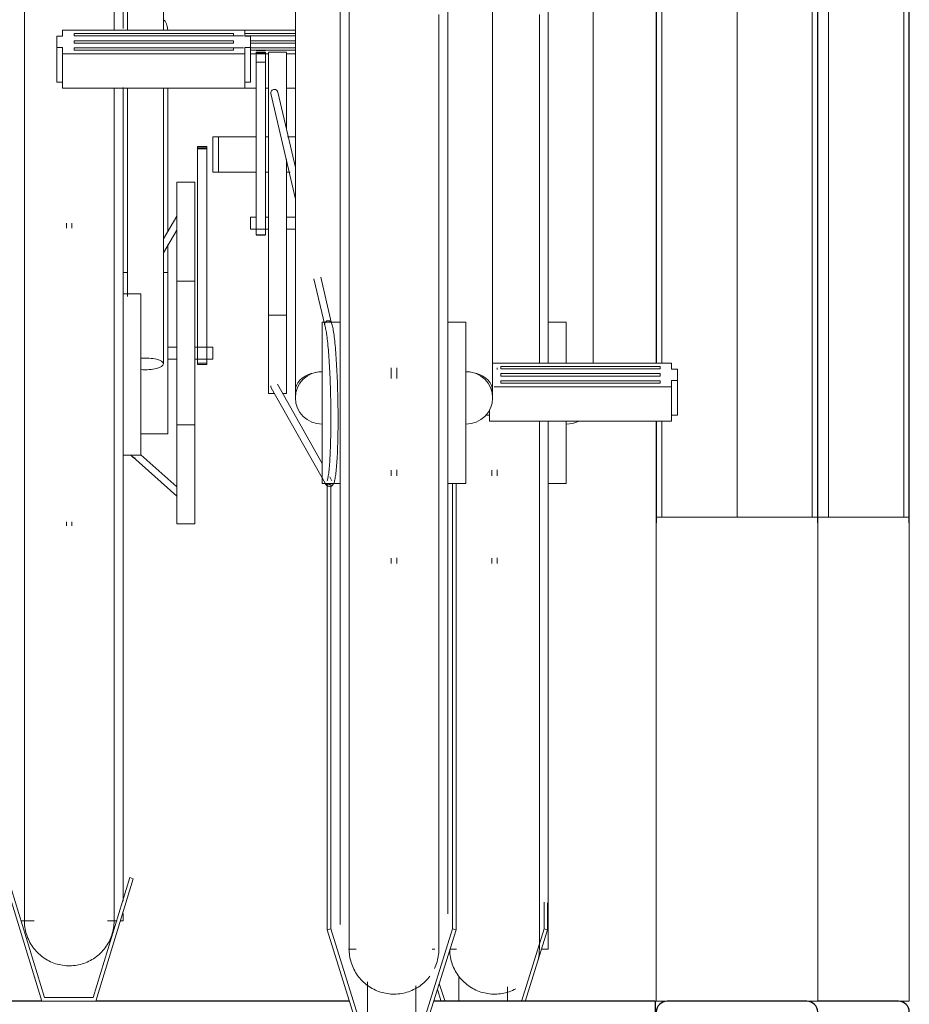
# Model space of a CAD drawing. Extents: x 50445 to 145605, y -10968 to 41989.
# Tile 238 of 256: x 98148 to 98645, y -1765 to -1215. Entities that reach past the tile are written whole.
import ezdxf

# ---------------------------------------------------------------- set-up
doc = ezdxf.new("R2010")
doc.units = 0
doc.header["$LTSCALE"] = 414.30304
doc.header["$MEASUREMENT"] = 0
doc.linetypes.add('gestippeld_2_', pattern=[6.35, 3.175, -3.175])
doc.linetypes.add('hartlijn-fijn', pattern=[6, 4, -1, 0, -1])
for name, color, linetype, lineweight in [('A-EQPM', 6, 'CONTINUOUS', 18), ('S-BEAM', 4, 'CONTINUOUS', 18), ('S-COLS', 6, 'CONTINUOUS', 18), ('S-COLS-HIDN', 5, 'gestippeld_2_', 18)]:
    doc.layers.add(name, color=color, linetype=linetype, lineweight=lineweight)

# ---------------------------------------------------------------- blocks, each defined once
blk = doc.blocks.new('97_KA_gestapelde fietsenstalling 8 fietsen 1600x1900 - Type-V119-plotview doorsnede C C  -  1 op 100')
at = {"layer": 'A-EQPM'}
for p, q in [((17263.7, -1791.44), (17263.7, -2073.88)), ((17288.7, -2074), (17288.7, -1847.82)), ((17122.63, -1888.26), (17094.42, -1888.26)), ((17093.77, -1891.56), (17088.14, -1891.56)), ((17094.42, -1890.24), (17122.63, -1890.24)), ((17122.63, -1891.56), (17094.42, -1891.56)), ((17097.63, -1894.2), (17122.63, -1894.2)), ((17088.14, -1898.16), (17093.77, -1898.16)), ((17122.63, -1895.52), (17097.63, -1895.52)), ((17097.63, -1898.16), (17122.63, -1898.16)), ((17122.63, -1899.48), (17097.63, -1899.48)), ((17097.63, -1901.46), (17107.63, -1901.46)), ((17117.63, -1901.46), (17122.63, -1901.46)), ((17100.84, -1920.73), (17094.42, -1920.73)), ((17107.63, -1920.73), (17106.06, -1920.73)), ((17122.63, -1920.73), (17117.63, -1920.73)), ((17273.7, -2051.22), (17263.7, -2051.22)), ((17273.7, -2051.29), (17273.7, -2073.88)), ((17288.7, -2074), (17288.7, -2066.8)), ((17235.2, -2077.7), (17235.2, -2076.75)), ((17263.7, -2106.53), (17263.7, -2159.6)), ((17273.7, -2106.51), (17273.7, -2141.22)), ((17232.2, -2133.68), (17232.2, -2137.02)), ((17235.2, -2137.02), (17235.2, -2133.52)), ((17263.7, -2141.22), (17273.7, -2141.22)), ((17263.7, -2159.6), (17263.7, -2401.01)), ((17465, -2160), (17413.93, -2160)), ((17465, -2160), (17465, -2430)), ((17232.2, -2182.87), (17232.2, -2185.92)), ((17235.2, -2185.92), (17235.2, -2182.72)), ((17261.39, -2374.77), (17261.39, -2389.64)), ((17263.3, -2375.2), (17263.3, -2390.22)), ((17261.39, -2389.64), (17248.71, -2430.2)), ((17250.8, -2430.2), (17263.3, -2390.22)), ((17263.3, -2390.22), (17261.39, -2389.64)), ((17208.85, -2401.03), (17212.52, -2401.03)), ((17259.92, -2401.03), (17263.7, -2401.03)), ((17206.09, -2430.2), (17202.91, -2420.03)), ((17213.88, -2416.82), (17213.88, -2430.2)), ((17240.92, -2421.99), (17240.92, -2430.2)), ((17201.87, -2423.37), (17204, -2430.2)), ((17459, -2430), (17465, -2430))]:
    blk.add_line(p, q, dxfattribs=at)
at = {"layer": 'A-EQPM', "flags": 128}
for points in [[(17258.7, -2074), (17258.7, -2062.59), (17258.7, -2050.51), (17258.7, -2038.49), (17258.7, -2026.57), (17258.7, -2014.76), (17258.7, -2003.08), (17258.7, -1991.55), (17258.7, -1980.18), (17258.7, -1969), (17258.7, -1958.03), (17258.7, -1947.28), (17258.7, -1936.76), (17258.7, -1926.5), (17258.7, -1916.51), (17258.7, -1906.81), (17258.7, -1897.41), (17258.7, -1888.33), (17258.7, -1879.58)], [(17258.7, -2159.6), (17258.7, -2147.62), (17258.7, -2135.57), (17258.7, -2123.45), (17258.7, -2111.29), (17258.7, -2106.48)], [(17258.7, -2401.03), (17258.7, -2400.79), (17258.7, -2400.06), (17258.7, -2398.84), (17258.7, -2397.14), (17258.7, -2394.96), (17258.7, -2392.3), (17258.7, -2389.16), (17258.7, -2385.56), (17258.7, -2381.49), (17258.7, -2376.97), (17258.7, -2372), (17258.7, -2366.59), (17258.7, -2360.74), (17258.7, -2354.47), (17258.7, -2347.79), (17258.7, -2340.71), (17258.7, -2333.23), (17258.7, -2325.38), (17258.7, -2317.16), (17258.7, -2308.59), (17258.7, -2299.67), (17258.7, -2290.43), (17258.7, -2280.88), (17258.7, -2271.04), (17258.7, -2260.91), (17258.7, -2250.52), (17258.7, -2239.89), (17258.7, -2229.02), (17258.7, -2217.95), (17258.7, -2206.67), (17258.7, -2195.22), (17258.7, -2183.62), (17258.7, -2171.87), (17258.7, -2160), (17258.7, -2159.6)], [(17258.7, -2399.5), (17258.7, -2400.48), (17258.7, -2400.97), (17258.7, -2401.03)], [(17245.49, -2423.08), (17244.6, -2423.53), (17243.69, -2423.95), (17242.76, -2424.33), (17241.82, -2424.68), (17240.87, -2424.98), (17239.91, -2425.25), (17238.93, -2425.48), (17237.95, -2425.67), (17236.96, -2425.82), (17235.97, -2425.93), (17234.97, -2426), (17233.97, -2426.03), (17232.97, -2426.02), (17231.97, -2425.97), (17230.98, -2425.88), (17229.99, -2425.75), (17229, -2425.59), (17228.02, -2425.38), (17227.05, -2425.13), (17226.1, -2424.85), (17225.15, -2424.52), (17224.22, -2424.16), (17223.3, -2423.76), (17222.4, -2423.33), (17221.52, -2422.86), (17220.65, -2422.35), (17219.81, -2421.82), (17218.99, -2421.24), (17218.19, -2420.64), (17217.42, -2420), (17216.68, -2419.34), (17215.96, -2418.64), (17215.27, -2417.92), (17214.61, -2417.17), (17213.98, -2416.39), (17213.38, -2415.59), (17212.81, -2414.77), (17212.28, -2413.92), (17211.78, -2413.05), (17211.32, -2412.17), (17210.89, -2411.26), (17210.5, -2410.34), (17210.15, -2409.41), (17209.83, -2408.46), (17209.55, -2407.5), (17209.31, -2406.53), (17209.11, -2405.55), (17208.95, -2404.56), (17208.83, -2403.57), (17208.75, -2402.57), (17208.71, -2401.57)], [(17258.7, -2401.03), (17258.68, -2402.03), (17258.62, -2403.03), (17258.52, -2404.02), (17258.38, -2405.01), (17258.21, -2406), (17257.99, -2406.97)]]:
    blk.add_lwpolyline(points, dxfattribs=at)
at = {"layer": 'A-EQPM'}
blk.add_ellipse((17273.7, -2093.41), major_axis=(15, 0), ratio=0.978148, start_param=4.712389, end_param=5.171754, dxfattribs=at)
at = {"layer": 'S-BEAM', "lineweight": 25}
blk.add_line((17459, -2430), (17413.93, -2430), dxfattribs=at)
blk.add_arc((17459, -2436), 6, 0, 90, dxfattribs=at)
at = {"layer": 'S-COLS', "linetype": 'hartlijn-fijn'}
blk.add_line((17420, -1480.86), (17420, -2160), dxfattribs=at)
at = {"layer": 'S-COLS', "lineweight": 25}
blk.add_line((17465, -2163.14), (17465, -1488.08), dxfattribs=at)
at = {"layer": 'S-COLS-HIDN'}
blk.add_line((17462, -1488.08), (17462, -2160), dxfattribs=at)
blk = doc.blocks.new('97_KA_gestapelde fietsenstalling 16 fietsen 1600x2900 - Type-V123-plotview doorsnede C C  -  1 op 100')
at = {"layer": 'A-EQPM'}
for p, q in [((17029.03, -1767.33), (17029.03, -1888.26)), ((17049.03, -1888.26), (17049.03, -1767.33)), ((17026.53, -1775.62), (17026.53, -1887.32)), ((17147.63, -2159.6), (17147.63, -1791.44)), ((17207.63, -1791.44), (17207.63, -2159.6)), ((17122.63, -1847.82), (17122.63, -2089.65)), ((17232.63, -2089.65), (17232.63, -1847.82)), ((17094.42, -1888.26), (16992.82, -1888.26)), ((16992.82, -1888.26), (16992.82, -1891.71)), ((17094.42, -1891.71), (17094.42, -1888.26)), ((16992.82, -1891.71), (16989.6, -1891.71)), ((16989.6, -1891.71), (16989.6, -1894.86)), ((16999.24, -1890.24), (17088.14, -1890.24)), ((16999.24, -1890.9), (16999.24, -1890.24)), ((16999.24, -1890.24), (16999.24, -1891.56)), ((16999.24, -1891.56), (16999.24, -1890.9)), ((17088.14, -1891.56), (16999.24, -1891.56)), ((16999.24, -1894.86), (16999.24, -1894.2)), ((16999.24, -1894.2), (17088.14, -1894.2)), ((17088.14, -1890.24), (17088.14, -1890.9)), ((17088.14, -1891.56), (17088.14, -1890.24)), ((17088.14, -1890.9), (17088.14, -1891.56)), ((17088.14, -1894.2), (17088.14, -1894.86)), ((17097.63, -1891.71), (17094.42, -1891.71)), ((17097.63, -1894.86), (17097.63, -1891.71)), ((16989.6, -1894.86), (16989.6, -1898.01)), ((16989.6, -1898.01), (16992.82, -1898.01)), ((16989.6, -1917.28), (16989.6, -1898.01)), ((16992.82, -1898.01), (16992.82, -1901.46)), ((16999.24, -1895.52), (16999.24, -1894.86)), ((17088.14, -1895.52), (16999.24, -1895.52)), ((16999.24, -1898.82), (16999.24, -1898.16)), ((16999.24, -1898.16), (17088.14, -1898.16)), ((16999.24, -1898.16), (16999.24, -1898.86)), ((16999.24, -1899.48), (16999.24, -1898.82)), ((17088.14, -1899.48), (16999.24, -1899.48)), ((17088.14, -1894.86), (17088.14, -1895.52)), ((17088.14, -1898.16), (17088.14, -1898.82)), ((17088.14, -1898.16), (17088.14, -1899.48)), ((17088.14, -1898.82), (17088.14, -1899.48)), ((17094.42, -1901.46), (17094.42, -1898.01)), ((17094.42, -1898.01), (17097.63, -1898.01)), ((17097.63, -1898.01), (17097.63, -1894.86)), ((17097.63, -1898.01), (17097.63, -1917.28)), ((17106.06, -1899.9), (17100.84, -1899.9)), ((16992.82, -1901.46), (17094.42, -1901.46)), ((16992.82, -1920.73), (16992.82, -1901.46)), ((17094.42, -1920.73), (17094.42, -1901.46)), ((17100.84, -1901.22), (17100.84, -1900.54)), ((17100.84, -1900.54), (17100.84, -1900.72)), ((17100.84, -1900.72), (17106.06, -1900.72)), ((17100.84, -1902.16), (17100.84, -1901.22)), ((17106.06, -1901.22), (17100.84, -1901.22)), ((17100.84, -1906.17), (17100.84, -1902.16)), ((17106.06, -1900.72), (17106.06, -1900.54)), ((17106.06, -1900.54), (17106.06, -1901.22)), ((17106.06, -1901.22), (17106.06, -1902.16)), ((17106.06, -1902.16), (17106.06, -1906.17)), ((17117.63, -1900.58), (17107.63, -1900.58)), ((17107.63, -2015.64), (17107.63, -1900.72)), ((17117.63, -1900.72), (17117.63, -1943.53)), ((17100.84, -2002.42), (17100.84, -1906.17)), ((17106.06, -1906.17), (17100.84, -1906.17)), ((17106.06, -1906.17), (17106.06, -2002.42)), ((16992.82, -1917.28), (16989.6, -1917.28)), ((17094.42, -1920.73), (16992.82, -1920.73)), ((17026.53, -1920.3), (17026.53, -2080.42)), ((17029.03, -1920.73), (17029.03, -2036.96)), ((17049.03, -2074.49), (17049.03, -1920.73)), ((17051.53, -2000.68), (17051.53, -1920.73)), ((17097.63, -1917.28), (17094.42, -1917.28)), ((17108.92, -1923.75), (17122.63, -1982.61)), ((17122.63, -1964.98), (17112.82, -1922.84)), ((17076.53, -1947.88), (17079.74, -1947.88)), ((17076.53, -1967.59), (17076.53, -1947.88)), ((17079.74, -1947.88), (17100.84, -1947.88)), ((17079.74, -1967.59), (17079.74, -1947.88)), ((17106.06, -1947.88), (17107.63, -1947.88)), ((17118.32, -1947.88), (17122.63, -1947.88)), ((17073.32, -1953.22), (17068.1, -1953.22)), ((17068.1, -1954.52), (17068.1, -1953.22)), ((17068.1, -1953.22), (17068.1, -1953.52)), ((17068.1, -1953.99), (17073.32, -1953.99)), ((17068.1, -2064.28), (17068.1, -1954.52)), ((17073.32, -1954.52), (17068.1, -1954.52)), ((17073.32, -1953.52), (17073.32, -1953.22)), ((17073.32, -1953.22), (17073.32, -1954.52)), ((17073.32, -1954.52), (17073.32, -2064.28)), ((17117.63, -1960.54), (17117.63, -2015.64)), ((17079.74, -1967.59), (17076.53, -1967.59)), ((17100.84, -1967.59), (17079.74, -1967.59)), ((17107.63, -1967.59), (17106.06, -1967.59)), ((17119.68, -1967.59), (17117.63, -1967.59)), ((17066.53, -1973.18), (17056.53, -1973.18)), ((17056.53, -2068.43), (17056.53, -1973.18)), ((17066.53, -1973.18), (17066.53, -2068.43)), ((17056.53, -1992.05), (17049.03, -2004.71)), ((17100.84, -1992.65), (17097.63, -1992.65)), ((17097.63, -1996.7), (17097.63, -1992.65)), ((17107.63, -1992.65), (17106.06, -1992.65)), ((17122.63, -1992.65), (17117.63, -1992.65)), ((16995.03, -1996.05), (16995.03, -1998.69)), ((16998.03, -1998.81), (16998.03, -1996.05)), ((17097.63, -1999.35), (17097.63, -1996.7)), ((17049.03, -2012.56), (17056.53, -1999.9)), ((17097.63, -1999.36), (17107.63, -1999.36)), ((17100.84, -2002.53), (17100.84, -2002.42)), ((17106.06, -2002.42), (17100.84, -2002.42)), ((17100.84, -2002.67), (17106.06, -2002.67)), ((17106.06, -2002.42), (17106.06, -2002.53)), ((17117.63, -1999.36), (17122.63, -1999.36)), ((17051.53, -2023.43), (17051.53, -2007.97)), ((17107.63, -2091.08), (17107.63, -2015.64)), ((17117.63, -2015.64), (17117.63, -2091.08)), ((17029.09, -2023.43), (17026.53, -2023.43)), ((17051.53, -2023.43), (17049.03, -2023.43)), ((17051.53, -2023.43), (17051.53, -2068.43)), ((17142.87, -2051.87), (17136.87, -2026.1)), ((17066.53, -2028.43), (17056.53, -2028.43)), ((17133, -2027.12), (17138.98, -2052.8)), ((17036.53, -2035.42), (17026.53, -2035.42)), ((17036.53, -2035.42), (17036.53, -2080.42)), ((17107.63, -2047.32), (17117.63, -2047.32)), ((17147.63, -2051.22), (17137.63, -2051.22)), ((17137.63, -2105.58), (17137.63, -2051.29)), ((17217.63, -2051.22), (17207.63, -2051.22)), ((17217.63, -2051.29), (17217.63, -2105.58)), ((17068.1, -2074.8), (17068.1, -2064.28)), ((17073.32, -2064.28), (17073.32, -2074.8)), ((17056.53, -2065.07), (17051.53, -2065.07)), ((17051.53, -2068.43), (17051.53, -2113.43)), ((17056.53, -2163.68), (17056.53, -2068.43)), ((17076.53, -2065.07), (17066.53, -2065.07)), ((17066.53, -2068.43), (17066.53, -2163.68)), ((17076.53, -2065.07), (17076.53, -2068.43)), ((17076.53, -2068.43), (17076.53, -2071.78)), ((17122.63, -2066.8), (17122.63, -2093.41)), ((17232.63, -2093.41), (17232.63, -2066.8)), ((17051.53, -2071.78), (17056.53, -2071.78)), ((17066.53, -2071.78), (17076.53, -2071.78)), ((17068.1, -2074.02), (17068.1, -2074.8)), ((17068.1, -2074.02), (17073.32, -2074.02)), ((17068.1, -2074.8), (17073.32, -2074.8)), ((17073.32, -2074.8), (17073.32, -2074.02)), ((17332.45, -2074), (17232.6, -2074)), ((17237.13, -2076.64), (17237.13, -2075.98)), ((17237.13, -2075.98), (17326.03, -2075.98)), ((17237.13, -2077.3), (17237.13, -2075.98)), ((17326.03, -2075.98), (17326.03, -2076.64)), ((17326.03, -2075.98), (17326.03, -2077.3)), ((17332.45, -2077.45), (17332.45, -2074)), ((17026.53, -2080.42), (17026.53, -2374.12)), ((17036.53, -2080.42), (17036.53, -2125.42)), ((17176.13, -2076.75), (17176.13, -2082.67)), ((17179.13, -2082.67), (17179.13, -2076.75)), ((17237.13, -2077.3), (17237.13, -2076.64)), ((17326.03, -2077.3), (17237.13, -2077.3)), ((17237.13, -2080.6), (17237.13, -2079.94)), ((17237.13, -2079.94), (17326.03, -2079.94)), ((17237.13, -2081.26), (17237.13, -2080.6)), ((17326.03, -2081.26), (17237.13, -2081.26)), ((17326.03, -2076.64), (17326.03, -2077.3)), ((17326.03, -2079.94), (17326.03, -2080.6)), ((17326.03, -2080.6), (17326.03, -2081.26)), ((17335.66, -2077.45), (17332.45, -2077.45)), ((17335.66, -2080.6), (17335.66, -2077.45)), ((17335.66, -2083.75), (17335.66, -2080.6)), ((17137.63, -2130.08), (17112.61, -2085.8)), ((17237.13, -2084.56), (17237.13, -2083.9)), ((17237.13, -2083.9), (17326.03, -2083.9)), ((17237.13, -2083.9), (17237.13, -2085.22)), ((17237.13, -2085.22), (17237.13, -2084.56)), ((17326.03, -2085.22), (17237.13, -2085.22)), ((17326.03, -2083.9), (17326.03, -2084.56)), ((17326.03, -2083.9), (17326.03, -2085.22)), ((17326.03, -2084.56), (17326.03, -2085.22)), ((17332.45, -2087.2), (17332.45, -2083.75)), ((17332.45, -2083.75), (17335.66, -2083.75)), ((17335.66, -2103.03), (17335.66, -2083.75)), ((17107.63, -2091.08), (17110.77, -2091.08)), ((17109.13, -2087.76), (17139.18, -2140.95)), ((17116.03, -2091.08), (17117.63, -2091.08)), ((17233.43, -2087.2), (17332.45, -2087.2)), ((17332.45, -2106.48), (17332.45, -2087.2)), ((17230.85, -2103.03), (17229.08, -2103.03)), ((17230.85, -2106.48), (17230.85, -2100.06)), ((17335.66, -2103.03), (17332.45, -2103.03)), ((17056.53, -2108.43), (17066.53, -2108.43)), ((17137.63, -2141.22), (17137.63, -2105.58)), ((17217.63, -2105.58), (17217.63, -2141.22)), ((17332.45, -2106.48), (17230.85, -2106.48)), ((17036.53, -2113.43), (17051.53, -2113.43)), ((17026.53, -2125.42), (17036.53, -2125.42)), ((17056.53, -2142.98), (17036.53, -2125.16)), ((17031.92, -2126.4), (17056.53, -2148.34)), ((17176.13, -2133.68), (17176.13, -2137.02)), ((17179.13, -2137.02), (17179.13, -2133.52)), ((17137.63, -2141.22), (17147.63, -2141.22)), ((17140.43, -2141.09), (17140.43, -2390.22)), ((17142.67, -2139), (17141.8, -2137.46)), ((17142.35, -2141.5), (17142.35, -2389.64)), ((17207.63, -2141.22), (17217.63, -2141.22)), ((17210.32, -2141.16), (17210.32, -2389.64)), ((17212.23, -2141.16), (17212.23, -2390.22)), ((16995.03, -2162.66), (16995.03, -2164.8)), ((16998.03, -2164.8), (16998.03, -2162.66)), ((17056.53, -2163.68), (17066.53, -2163.68)), ((17147.63, -2387.16), (17147.63, -2159.6)), ((17207.63, -2159.6), (17207.63, -2381.25)), ((17323.93, -2430), (17323.93, -2160)), ((17413.93, -2160), (17323.93, -2160)), ((17413.93, -2160), (17413.93, -2430)), ((17152.63, -2177.74), (17152.63, -2178)), ((17176.13, -2182.87), (17176.13, -2185.92)), ((17179.13, -2185.92), (17179.13, -2182.72)), ((16960.43, -2361.64), (16981.33, -2430)), ((16982.81, -2428), (16962.35, -2361.06)), ((17030.32, -2361.06), (17009.85, -2428)), ((17011.33, -2430), (17032.23, -2361.64)), ((17032.23, -2361.64), (17030.32, -2361.06)), ((17026.53, -2381.05), (17026.53, -2385.23)), ((16969.74, -2385.23), (16976.88, -2385.23)), ((17017.79, -2385.23), (17022.93, -2385.23)), ((17025.02, -2385.23), (17026.53, -2385.23)), ((17142.35, -2389.64), (17140.43, -2390.22)), ((17140.43, -2390.22), (17161.33, -2457.08)), ((17162.81, -2455.12), (17142.35, -2389.64)), ((17210.32, -2389.64), (17189.85, -2455.12)), ((17191.33, -2457.08), (17212.23, -2390.22)), ((17212.23, -2390.22), (17210.32, -2389.64)), ((17152.34, -2401.03), (17156.45, -2401.03)), ((17198.86, -2401.03), (17200.32, -2401.03)), ((17162.81, -2419.11), (17162.81, -2455.12)), ((17189.85, -2421.43), (17189.85, -2455.12)), ((16981.33, -2430), (17011.33, -2430)), ((17009.85, -2428), (16982.81, -2428)), ((17323.93, -2430), (17329.93, -2430)), ((17407.93, -2430), (17413.93, -2430))]:
    blk.add_line(p, q, dxfattribs=at)
at = {"layer": 'A-EQPM', "flags": 128}
for points in [[(16971.53, -1876.98), (16971.53, -1886.22), (16971.53, -1895.77), (16971.53, -1905.61), (16971.53, -1915.74), (16971.53, -1926.12), (16971.53, -1936.76), (16971.53, -1947.62), (16971.53, -1958.7), (16971.53, -1969.97), (16971.53, -1981.42), (16971.53, -1993.03), (16971.53, -2004.78), (16971.53, -2016.65), (16971.53, -2028.62), (16971.53, -2040.67), (16971.53, -2052.79), (16971.53, -2064.95), (16971.53, -2077.13), (16971.53, -2080.42)], [(17021.53, -1888.26), (17021.53, -1879.44), (17021.53, -1870.44), (17021.53, -1861.77), (17021.53, -1853.45), (17021.53, -1845.5), (17021.53, -1837.92), (17021.53, -1830.73), (17021.53, -1823.94), (17021.53, -1817.56), (17021.53, -1811.6), (17021.53, -1806.07), (17021.53, -1800.98), (17021.53, -1796.33), (17021.53, -1792.14), (17021.53, -1788.41), (17021.53, -1785.15), (17021.53, -1782.36), (17021.53, -1780.05), (17021.53, -1778.22), (17021.53, -1776.87), (17021.53, -1776.01), (17021.53, -1775.63), (17021.53, -1775.62)], [(17152.63, -1875.29), (17152.63, -1883.86), (17152.63, -1892.78), (17152.63, -1902.02), (17152.63, -1911.57), (17152.63, -1921.41), (17152.63, -1931.54), (17152.63, -1941.92), (17152.63, -1952.56), (17152.63, -1963.42), (17152.63, -1974.5), (17152.63, -1985.77), (17152.63, -1997.22), (17152.63, -2008.83), (17152.63, -2020.58), (17152.63, -2032.45), (17152.63, -2044.42), (17152.63, -2056.47), (17152.63, -2068.59), (17152.63, -2080.75), (17152.63, -2092.93), (17152.63, -2105.12), (17152.63, -2117.3), (17152.63, -2129.44), (17152.63, -2141.53), (17152.63, -2153.55), (17152.63, -2159.6)], [(17202.63, -2159.6), (17202.63, -2147.62), (17202.63, -2135.57), (17202.63, -2123.45), (17202.63, -2111.29), (17202.63, -2099.1), (17202.63, -2086.91), (17202.63, -2074.73), (17202.63, -2062.59), (17202.63, -2050.51), (17202.63, -2038.49), (17202.63, -2026.57), (17202.63, -2014.76), (17202.63, -2003.08), (17202.63, -1991.55), (17202.63, -1980.18), (17202.63, -1969), (17202.63, -1958.03), (17202.63, -1947.28), (17202.63, -1936.76), (17202.63, -1926.5), (17202.63, -1916.51), (17202.63, -1906.81), (17202.63, -1897.41), (17202.63, -1888.33), (17202.63, -1879.58)], [(17021.53, -2080.42), (17021.53, -2068.23), (17021.53, -2056.07), (17021.53, -2043.93), (17021.53, -2031.86), (17021.53, -2019.87), (17021.53, -2007.97), (17021.53, -1996.19), (17021.53, -1984.54), (17021.53, -1973.05), (17021.53, -1961.73), (17021.53, -1950.59), (17021.53, -1939.67), (17021.53, -1928.97), (17021.53, -1920.73)], [(17140.36, -2139.58), (17140.39, -2139.51), (17140.47, -2139.31), (17140.56, -2139), (17140.67, -2138.59), (17140.78, -2138.11), (17140.89, -2137.54), (17141, -2136.89), (17141.1, -2136.18), (17141.21, -2135.39), (17141.31, -2134.54), (17141.41, -2133.62), (17141.51, -2132.64), (17141.6, -2131.6), (17141.69, -2130.5), (17141.77, -2129.35), (17141.85, -2128.14), (17141.93, -2126.87), (17142, -2125.56), (17142.06, -2124.2), (17142.12, -2122.79), (17142.18, -2121.34), (17142.23, -2119.85), (17142.27, -2118.32), (17142.31, -2116.76), (17142.35, -2115.16), (17142.38, -2113.53), (17142.4, -2111.87), (17142.42, -2110.19), (17142.43, -2108.48), (17142.44, -2106.76), (17142.44, -2105.02), (17142.44, -2103.26), (17142.43, -2101.49), (17142.41, -2099.71), (17142.39, -2097.93), (17142.36, -2096.15), (17142.33, -2094.36), (17142.3, -2092.58), (17142.25, -2090.8), (17142.2, -2089.04), (17142.15, -2087.28), (17142.09, -2085.54), (17142.03, -2083.81), (17141.96, -2082.11), (17141.89, -2080.43), (17141.81, -2078.77), (17141.73, -2077.14), (17141.64, -2075.55), (17141.55, -2073.98), (17141.45, -2072.46), (17141.36, -2070.97), (17141.25, -2069.52), (17141.15, -2068.11), (17141.04, -2066.76), (17140.92, -2065.44), (17140.81, -2064.18), (17140.69, -2062.98), (17140.56, -2061.82), (17140.44, -2060.73), (17140.31, -2059.69), (17140.19, -2058.71), (17140.06, -2057.8), (17139.93, -2056.95), (17139.8, -2056.16), (17139.66, -2055.45), (17139.53, -2054.81), (17139.41, -2054.25), (17139.28, -2053.76), (17139.16, -2053.36), (17139.06, -2053.05), (17139.05, -2053.04)], [(17141.69, -2142.95), (17142.75, -2142.67), (17143.4, -2142.16), (17143.77, -2141.67), (17144.02, -2141.2), (17144.21, -2140.73), (17144.37, -2140.22), (17144.52, -2139.68), (17144.66, -2139.08), (17144.79, -2138.43), (17144.91, -2137.72), (17145.03, -2136.95), (17145.15, -2136.12), (17145.26, -2135.24), (17145.36, -2134.29), (17145.46, -2133.29), (17145.56, -2132.23), (17145.65, -2131.11), (17145.74, -2129.94), (17145.82, -2128.72), (17145.9, -2127.44), (17145.97, -2126.12), (17146.04, -2124.75), (17146.1, -2123.33), (17146.16, -2121.88), (17146.21, -2120.38), (17146.26, -2118.84), (17146.3, -2117.27), (17146.34, -2115.66), (17146.37, -2114.03), (17146.4, -2112.36), (17146.42, -2110.67), (17146.43, -2108.96), (17146.44, -2107.23), (17146.44, -2105.48), (17146.44, -2103.71), (17146.43, -2101.93), (17146.42, -2100.14), (17146.4, -2098.35), (17146.37, -2096.55), (17146.34, -2094.76), (17146.3, -2092.96), (17146.26, -2091.17), (17146.22, -2089.39), (17146.16, -2087.62), (17146.11, -2085.86), (17146.04, -2084.11), (17145.98, -2082.39), (17145.9, -2080.69), (17145.83, -2079.01), (17145.74, -2077.36), (17145.66, -2075.74), (17145.57, -2074.15), (17145.47, -2072.6), (17145.37, -2071.08), (17145.27, -2069.61), (17145.16, -2068.17), (17145.05, -2066.78), (17144.94, -2065.43), (17144.82, -2064.14), (17144.7, -2062.89), (17144.57, -2061.69), (17144.45, -2060.55), (17144.32, -2059.46), (17144.19, -2058.43), (17144.05, -2057.46), (17143.91, -2056.54), (17143.77, -2055.69), (17143.63, -2054.89), (17143.48, -2054.16), (17143.34, -2053.48), (17143.18, -2052.86), (17143.02, -2052.29), (17142.85, -2051.77), (17142.8, -2051.64)], [(16971.53, -2080.42), (16971.53, -2092.61), (16971.53, -2104.78), (16971.53, -2116.91), (16971.53, -2128.99), (16971.53, -2140.98), (16971.53, -2152.88), (16971.53, -2164.66), (16971.53, -2176.31), (16971.53, -2187.8), (16971.53, -2199.12), (16971.53, -2210.25), (16971.53, -2221.18), (16971.53, -2231.88), (16971.53, -2242.33), (16971.53, -2252.53), (16971.53, -2262.45), (16971.53, -2272.08), (16971.53, -2281.41), (16971.53, -2290.41), (16971.53, -2299.08), (16971.53, -2307.4), (16971.53, -2315.35), (16971.53, -2322.93), (16971.53, -2330.12), (16971.53, -2336.91), (16971.53, -2343.29), (16971.53, -2349.25), (16971.53, -2354.78), (16971.53, -2359.87), (16971.53, -2364.52), (16971.53, -2368.71), (16971.53, -2372.43), (16971.53, -2375.7), (16971.53, -2378.48), (16971.53, -2380.8), (16971.53, -2382.63), (16971.53, -2383.98), (16971.53, -2384.84), (16971.53, -2385.21), (16971.53, -2385.23)], [(17021.53, -2385.23), (17021.53, -2384.99), (17021.53, -2384.26), (17021.53, -2383.04), (17021.53, -2381.34), (17021.53, -2379.16), (17021.53, -2376.49), (17021.53, -2373.36), (17021.53, -2369.76), (17021.53, -2365.69), (17021.53, -2361.17), (17021.53, -2356.2), (17021.53, -2350.79), (17021.53, -2344.94), (17021.53, -2338.67), (17021.53, -2331.99), (17021.53, -2324.91), (17021.53, -2317.43), (17021.53, -2309.58), (17021.53, -2301.36), (17021.53, -2292.79), (17021.53, -2283.87), (17021.53, -2274.63), (17021.53, -2265.08), (17021.53, -2255.24), (17021.53, -2245.11), (17021.53, -2234.72), (17021.53, -2224.09), (17021.53, -2213.22), (17021.53, -2202.15), (17021.53, -2190.87), (17021.53, -2179.42), (17021.53, -2167.82), (17021.53, -2156.07), (17021.53, -2144.2), (17021.53, -2132.23), (17021.53, -2120.18), (17021.53, -2108.06), (17021.53, -2095.9), (17021.53, -2083.71), (17021.53, -2080.42)], [(17033.24, -2126.9), (17032.19, -2126.65), (17031.53, -2126.16), (17031.14, -2125.67)], [(17141.69, -2142.95), (17140.63, -2142.71), (17139.96, -2142.22), (17139.57, -2141.74), (17139.31, -2141.28), (17139.1, -2140.81), (17139.06, -2140.69)], [(17142.92, -2139.54), (17142.88, -2139.47), (17142.8, -2139.27)], [(17152.63, -2159.6), (17152.63, -2171.47), (17152.63, -2183.22), (17152.63, -2194.83), (17152.63, -2206.29), (17152.63, -2217.57), (17152.63, -2228.65), (17152.63, -2239.52), (17152.63, -2250.17), (17152.63, -2260.56), (17152.63, -2270.7), (17152.63, -2280.55), (17152.63, -2290.11), (17152.63, -2299.36), (17152.63, -2308.29), (17152.63, -2316.87), (17152.63, -2325.11), (17152.63, -2332.97), (17152.63, -2340.46), (17152.63, -2347.56), (17152.63, -2354.25), (17152.63, -2360.54), (17152.63, -2366.4), (17152.63, -2371.82), (17152.63, -2376.81), (17152.63, -2381.35), (17152.63, -2385.43), (17152.63, -2389.05), (17152.63, -2392.2), (17152.63, -2394.87), (17152.63, -2397.07), (17152.63, -2398.79), (17152.63, -2400.02), (17152.63, -2400.77), (17152.63, -2401.03)], [(17202.63, -2401.03), (17202.63, -2400.79), (17202.63, -2400.06), (17202.63, -2398.84), (17202.63, -2397.14), (17202.63, -2394.96), (17202.63, -2392.3), (17202.63, -2389.16), (17202.63, -2385.56), (17202.63, -2381.49), (17202.63, -2376.97), (17202.63, -2372), (17202.63, -2366.59), (17202.63, -2360.74), (17202.63, -2354.47), (17202.63, -2347.79), (17202.63, -2340.71), (17202.63, -2333.23), (17202.63, -2325.38), (17202.63, -2317.16), (17202.63, -2308.59), (17202.63, -2299.67), (17202.63, -2290.43), (17202.63, -2280.88), (17202.63, -2271.04), (17202.63, -2260.91), (17202.63, -2250.52), (17202.63, -2239.89), (17202.63, -2229.02), (17202.63, -2217.95), (17202.63, -2206.67), (17202.63, -2195.22), (17202.63, -2183.62), (17202.63, -2171.87), (17202.63, -2160), (17202.63, -2159.6)], [(16971.53, -2385.23), (16971.53, -2384.99), (16971.53, -2384.26), (16971.53, -2383.04), (16971.53, -2381.34), (16971.53, -2379.16)], [(17021.53, -2378.48), (17021.53, -2380.8), (17021.53, -2382.63), (17021.53, -2383.98), (17021.53, -2384.84), (17021.53, -2385.21), (17021.53, -2385.23)], [(16971.53, -2384.84), (16971.53, -2385.21), (16971.53, -2385.23)], [(17021.53, -2385.23), (17021.51, -2386.23), (17021.45, -2387.23), (17021.35, -2388.22), (17021.21, -2389.21), (17021.03, -2390.2), (17020.81, -2391.17), (17020.56, -2392.14), (17020.26, -2393.1), (17019.93, -2394.04), (17019.56, -2394.97), (17019.15, -2395.88), (17018.71, -2396.78), (17018.23, -2397.65), (17017.71, -2398.51), (17017.16, -2399.35), (17016.58, -2400.16), (17015.97, -2400.95), (17015.33, -2401.72), (17014.65, -2402.45), (17013.95, -2403.16), (17013.22, -2403.85), (17012.46, -2404.5), (17011.68, -2405.12), (17010.87, -2405.71), (17010.04, -2406.27), (17009.19, -2406.79), (17008.31, -2407.28), (17007.42, -2407.73), (17006.51, -2408.15), (17005.59, -2408.53), (17004.65, -2408.88), (17003.7, -2409.18), (17002.74, -2409.45), (17001.76, -2409.68), (17000.78, -2409.87), (16999.79, -2410.02), (16998.8, -2410.13), (16997.8, -2410.2), (16996.8, -2410.23), (16995.8, -2410.22), (16994.8, -2410.17), (16993.81, -2410.08), (16992.81, -2409.95), (16991.83, -2409.78), (16990.85, -2409.58), (16989.88, -2409.33), (16988.92, -2409.05), (16987.98, -2408.72), (16987.04, -2408.36), (16986.13, -2407.96), (16985.23, -2407.53), (16984.34, -2407.06), (16983.48, -2406.55), (16982.64, -2406.02), (16981.82, -2405.44), (16981.02, -2404.84), (16980.25, -2404.2), (16979.5, -2403.54), (16978.79, -2402.84), (16978.1, -2402.12), (16977.44, -2401.37), (16976.81, -2400.59), (16976.21, -2399.79), (16975.64, -2398.96), (16975.11, -2398.12), (16974.61, -2397.25), (16974.15, -2396.37), (16973.72, -2395.46), (16973.33, -2394.54), (16972.98, -2393.61), (16972.66, -2392.66), (16972.38, -2391.7), (16972.14, -2390.73), (16971.94, -2389.75), (16971.78, -2388.76), (16971.66, -2387.77), (16971.58, -2386.77), (16971.54, -2385.77), (16971.53, -2385.23)], [(16985.23, -2407.53), (16984.34, -2407.06), (16983.48, -2406.55), (16982.64, -2406.02), (16981.82, -2405.44), (16981.02, -2404.84), (16980.25, -2404.2), (16979.5, -2403.54), (16978.79, -2402.84), (16978.1, -2402.12), (16977.44, -2401.37), (16976.81, -2400.59), (16976.21, -2399.79), (16975.64, -2398.96), (16975.11, -2398.12), (16974.61, -2397.25), (16974.15, -2396.37), (16973.72, -2395.46), (16973.33, -2394.54), (16972.98, -2393.61), (16972.66, -2392.66), (16972.38, -2391.7), (16972.14, -2390.73), (16971.94, -2389.75), (16971.78, -2388.76), (16971.66, -2387.77), (16971.58, -2386.77)], [(17021.53, -2385.23), (17021.51, -2386.23), (17021.45, -2387.23), (17021.35, -2388.22), (17021.21, -2389.21), (17021.03, -2390.2), (17020.81, -2391.17), (17020.56, -2392.14), (17020.26, -2393.1), (17019.93, -2394.04), (17019.56, -2394.97), (17019.15, -2395.88), (17018.71, -2396.78), (17018.23, -2397.65), (17017.71, -2398.51), (17017.16, -2399.35), (17016.58, -2400.16), (17015.97, -2400.95), (17015.33, -2401.72), (17014.65, -2402.45), (17013.95, -2403.16), (17013.22, -2403.85), (17012.46, -2404.5), (17011.68, -2405.12), (17010.87, -2405.71)], [(17021.53, -2384.84), (17021.53, -2385.21), (17021.53, -2385.23)], [(17152.63, -2401.03), (17152.63, -2400.79), (17152.63, -2400.06), (17152.63, -2398.84), (17152.63, -2397.14), (17152.63, -2394.96)], [(17202.63, -2396.09), (17202.63, -2398.04), (17202.63, -2399.5), (17202.63, -2400.48), (17202.63, -2400.97), (17202.63, -2401.03)], [(17197.69, -2415.96), (17197.07, -2416.75), (17196.43, -2417.52), (17195.75, -2418.25), (17195.05, -2418.97), (17194.32, -2419.65), (17193.56, -2420.3), (17192.78, -2420.92), (17191.97, -2421.51), (17191.14, -2422.07), (17190.29, -2422.59), (17189.42, -2423.08), (17188.53, -2423.53), (17187.62, -2423.95), (17186.69, -2424.33), (17185.75, -2424.68), (17184.8, -2424.98), (17183.84, -2425.25), (17182.86, -2425.48), (17181.88, -2425.67), (17180.89, -2425.82), (17179.9, -2425.93), (17178.9, -2426), (17177.9, -2426.03), (17176.9, -2426.02), (17175.9, -2425.97), (17174.91, -2425.88), (17173.92, -2425.75), (17172.93, -2425.59), (17171.95, -2425.38), (17170.98, -2425.13), (17170.03, -2424.85), (17169.08, -2424.52), (17168.15, -2424.16), (17167.23, -2423.76), (17166.33, -2423.33), (17165.45, -2422.86), (17164.58, -2422.35), (17163.74, -2421.82), (17162.92, -2421.24), (17162.12, -2420.64), (17161.35, -2420), (17160.61, -2419.34), (17159.89, -2418.64), (17159.2, -2417.92), (17158.54, -2417.17), (17157.91, -2416.39), (17157.31, -2415.59), (17156.74, -2414.77), (17156.21, -2413.92), (17155.71, -2413.05), (17155.25, -2412.17), (17154.82, -2411.26), (17154.43, -2410.34), (17154.08, -2409.41), (17153.76, -2408.46), (17153.48, -2407.5), (17153.24, -2406.53), (17153.04, -2405.55), (17152.88, -2404.56), (17152.76, -2403.57), (17152.68, -2402.57), (17152.64, -2401.57), (17152.63, -2401.03)], [(17202.63, -2401.03), (17202.61, -2402.03), (17202.55, -2403.03), (17202.45, -2404.02), (17202.31, -2405.01), (17202.13, -2406), (17201.92, -2406.97), (17201.66, -2407.94), (17201.36, -2408.9), (17201.03, -2409.84), (17200.66, -2410.77), (17200.25, -2411.68)], [(17002.74, -2409.45), (17001.76, -2409.68), (17000.78, -2409.87), (16999.79, -2410.02), (16998.8, -2410.13), (16997.8, -2410.2), (16996.8, -2410.23), (16995.8, -2410.22), (16994.8, -2410.17), (16993.81, -2410.08), (16992.81, -2409.95), (16991.83, -2409.78), (16990.85, -2409.58), (16989.88, -2409.33), (16988.92, -2409.05), (16987.98, -2408.72), (16987.04, -2408.36), (16986.13, -2407.96)], [(17008.31, -2407.28), (17007.42, -2407.73), (17006.51, -2408.15), (17005.59, -2408.53), (17004.65, -2408.88)]]:
    blk.add_lwpolyline(points, dxfattribs=at)
at = {"layer": 'A-EQPM'}
for centre, major_axis, ratio, start_param, end_param in [((17110.87, -1923.3), (1.95, 0.45), 0.939384, 1.345051, 3.177647), ((17110.87, -1923.3), (1.95, 0.45), 0.939384, 0.036054, 1.345051), ((17039.03, -2074.49), (10, 0), 0.325568, 0, 1.823675), ((17039.03, -2074.49), (10, 0), 0.325568, 4.45951, 6.283185), ((17137.63, -2093.41), (-15, 0), 0.978148, 4.712389, 6.283185), ((17137.63, -2089.65), (15, 0), 0.71934, 1.963137, 3.141593), ((17137.63, -2089.65), (15, 0), 0.71934, 1.570796, 1.832596), ((17217.63, -2093.41), (15, 0), 0.978148, 0, 1.570796), ((17217.63, -2089.65), (15, 0), 0.71934, 1.385239, 1.570796), ((17217.63, -2089.65), (15, 0), 0.71934, 0, 1.178455), ((17110.87, -2086.78), (1.74, 0.98), 0.98726, 2.638289, 3.161887), ((17137.63, -2089.65), (15, 0), 0.71934, 3.141593, 3.291097), ((17217.63, -2089.65), (15, 0), 0.71934, 6.145451, 6.283185), ((17137.63, -2093.41), (15, 0), 0.978148, 3.141593, 4.712389), ((17217.63, -2093.41), (15, 0), 0.978148, 4.712389, 6.283185), ((17033.24, -2124.9), (0, 2), 0.996917, 1.832596, 2.617994), ((17140.93, -2139.98), (1.87, 0.71), 0.975132, 3.311585, 4.358782), ((17140.93, -2139.98), (1.87, 0.71), 0.975132, 4.358782, 4.882381)]:
    blk.add_ellipse(centre, major_axis=major_axis, ratio=ratio, start_param=start_param, end_param=end_param, dxfattribs=at)
blk.add_open_spline([(17049.52, -1882.72), (17050.18, -1883.61), (17051.12, -1885.38), (17051.41, -1887.35), (17051.49, -1888.24)], degree=3, knots=[0.8333333, 0.8333333, 0.8333333, 0.8333333, 0.9166667, 0.9844429, 0.9844429, 0.9844429, 0.9844429], dxfattribs=at)
for points in [[(17138.96, -2052.7), (17138.92, -2052.48), (17138.92, -2052.03), (17139.17, -2051.38), (17139.63, -2050.85), (17140.24, -2050.5), (17140.7, -2050.41), (17140.94, -2050.41)], [(17140.94, -2050.41), (17141.17, -2050.4), (17141.63, -2050.48), (17142.04, -2050.7), (17142.22, -2050.84)]]:
    blk.add_open_spline(points, degree=3, dxfattribs=at)
at = {"layer": 'S-BEAM', "lineweight": 25}
for p, q in [((16981.33, -2430), (16454.59, -2430)), ((17152.87, -2430), (17011.33, -2430)), ((17323.23, -2430), (17199.8, -2430)), ((17323.23, -2430), (17323.23, -2436)), ((17407.93, -2430), (17329.93, -2430))]:
    blk.add_line(p, q, dxfattribs=at)
for centre, start, end in [((17329.93, -2436), 90, 180), ((17407.93, -2436), 0, 90)]:
    blk.add_arc(centre, 6, start, end, dxfattribs=at)
at = {"layer": 'S-COLS', "lineweight": 25}
for p, q in [((17323.93, -1307.84), (17323.93, -2074)), ((17413.93, -2163.14), (17413.93, -1308.12)), ((17323.93, -2106.48), (17323.93, -2163.14))]:
    blk.add_line(p, q, dxfattribs=at)
at = {"layer": 'S-COLS', "linetype": 'hartlijn-fijn'}
blk.add_line((17368.93, -1308.1), (17368.93, -2160), dxfattribs=at)
at = {"layer": 'S-COLS-HIDN'}
for p, q in [((17326.93, -2074), (17326.93, -1308.07)), ((17410.93, -1308.12), (17410.93, -2160)), ((17326.93, -2160), (17326.93, -2106.48))]:
    blk.add_line(p, q, dxfattribs=at)

msp = doc.modelspace()

# ---------------------------------------------------------------- block references
at = {"layer": 'A-EQPM'}
for name in ['97_KA_gestapelde fietsenstalling 16 fietsen 1600x2900 - Type-V123-plotview doorsnede C C  -  1 op 100', '97_KA_gestapelde fietsenstalling 8 fietsen 1600x1900 - Type-V119-plotview doorsnede C C  -  1 op 100']:
    msp.add_blockref(name, (81179.52, 667.18), dxfattribs=at)

doc.saveas('drawing.dxf')
